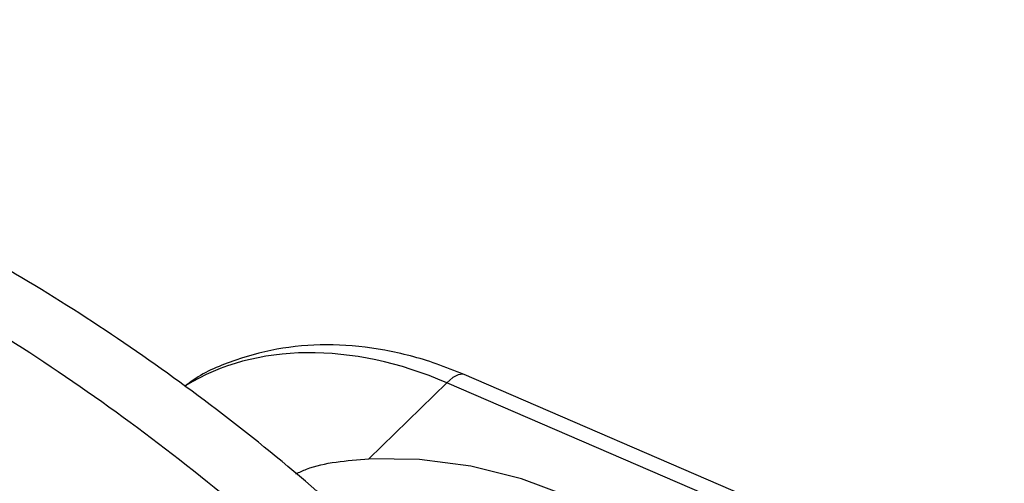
# Model space of a CAD drawing. Header units: inches. Extents: x 0.6 to 16.3, y 0.2 to 11.5.
# Tile 33 of 34: x 14.833 to 15.11, y 10.946 to 11.076. Entities that reach past the tile are written whole.
import ezdxf

# ---------------------------------------------------------------- set-up
doc = ezdxf.new("R2010")
doc.units = ezdxf.units.IN
doc.header["$MEASUREMENT"] = 0

msp = doc.modelspace()

# ---------------------------------------------------------------- linework, layer by layer
at = {"color": 7, "linetype": 'Continuous', "lineweight": 25}
for p, q in [((15.10161037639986, 10.91428605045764), (14.95831646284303, 10.97613724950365)), ((14.93152355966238, 10.95246232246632), (14.95342534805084, 10.97383913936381)), ((15.09671926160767, 10.9119879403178), (14.95342534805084, 10.97383913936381))]:
    msp.add_line(p, q, dxfattribs=at)
at = {"color": 8, "linetype": 'Continuous', "lineweight": 25, "flags": 128}
msp.add_lwpolyline([(14.95831646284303, 10.97613724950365), (14.95790661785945, 10.97625841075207), (14.95662336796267, 10.97611594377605), (14.95511108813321, 10.97529951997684), (14.95342534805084, 10.97383913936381)], dxfattribs=at)
at = {"color": 7, "linetype": 'Continuous', "lineweight": 25, "flags": 128}
msp.add_lwpolyline([(14.99156006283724, 10.86594534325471), (14.99934470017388, 10.86827395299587), (15.0095732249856, 10.87303336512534), (15.01761823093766, 10.87912182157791), (15.02317316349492, 10.88630732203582), (15.02602635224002, 10.89431606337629), (15.0260690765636, 10.90284287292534), (15.02329970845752, 10.91156283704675), (15.01782377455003, 10.92014368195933), (15.00984993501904, 10.92825843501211), (14.9996820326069, 10.93559788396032), (14.98770751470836, 10.94188235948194), (14.97438266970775, 10.9468723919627), (14.96021524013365, 10.95037783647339), (14.9457450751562, 10.95226511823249), (14.93152355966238, 10.95246232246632)], dxfattribs=at)
at = {"color": 8, "linetype": 'Continuous', "lineweight": 25}
msp.add_ellipse((14.93982597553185, 10.8963647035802), major_axis=(0.07062531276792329, -0.06797241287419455), ratio=0.7446399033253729, start_param=2.0354628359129, end_param=2.951407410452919, dxfattribs=at)
at = {"color": 7, "linetype": 'Continuous', "lineweight": 25}
for points, knots in [([(15.10447607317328, 10.49257177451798), (15.1049149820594, 10.49493169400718), (15.10711034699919, 10.50673570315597), (15.10937246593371, 10.52853652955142), (15.11045489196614, 10.55810245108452), (15.10915444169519, 10.5882362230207), (15.10559054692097, 10.61876070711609), (15.09974508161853, 10.6495129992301), (15.09165882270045, 10.68031357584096), (15.08137787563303, 10.71098657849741), (15.0689662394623, 10.74135830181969), (15.0545000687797, 10.77126016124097), (15.03806679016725, 10.80052956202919), (15.01976260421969, 10.82901136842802), (14.99969071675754, 10.85655807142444), (14.97796004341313, 10.88302935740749), (14.95468507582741, 10.90829085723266), (14.92998541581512, 10.93221389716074), (14.90398584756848, 10.95467500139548), (14.87681588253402, 10.97555622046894), (14.8486095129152, 10.99474528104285), (14.81950473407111, 11.01213590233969), (14.78964404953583, 11.02762764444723), (14.75917500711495, 11.04112613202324), (14.72825229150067, 11.05254307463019), (14.69703784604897, 11.06179798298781), (14.66570157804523, 11.068819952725), (14.63442022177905, 11.07355013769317), (14.60337764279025, 11.07594418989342), (14.5727633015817, 11.07597519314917), (14.54276910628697, 11.07363668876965), (14.51358600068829, 11.06894374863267), (14.48539625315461, 11.06193668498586), (14.45837904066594, 11.05266788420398), (14.43266834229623, 11.04124264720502), (14.40849199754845, 11.0276535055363), (14.38835409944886, 11.01418091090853), (14.37701199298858, 11.00446633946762), (14.37259012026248, 11.00067898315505)], [0, 0, 0, 0, 0.007002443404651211, 0.03502530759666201, 0.06317494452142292, 0.09151573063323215, 0.1200236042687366, 0.1486693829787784, 0.1774220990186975, 0.2062523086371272, 0.2351344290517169, 0.2640480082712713, 0.2929770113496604, 0.3219104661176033, 0.350844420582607, 0.3797782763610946, 0.4087139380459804, 0.4376550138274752, 0.4666060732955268, 0.4955706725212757, 0.5245531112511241, 0.5535570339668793, 0.5825843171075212, 0.6116341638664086, 0.6407021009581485, 0.6697748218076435, 0.6988353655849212, 0.7278603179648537, 0.7568199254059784, 0.7856793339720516, 0.8144011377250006, 0.842949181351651, 0.8712931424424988, 0.8994130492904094, 0.9273027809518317, 0.9549718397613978, 0.9824451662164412, 1, 1, 1, 1]), ([(14.95831646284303, 10.97613724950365), (14.95569761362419, 10.97719686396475), (14.94834847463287, 10.98017040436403), (14.93594406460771, 10.98336424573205), (14.92141813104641, 10.98488490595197), (14.90725042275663, 10.98400352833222), (14.8940796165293, 10.98052829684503), (14.88481424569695, 10.97669592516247), (14.88058437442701, 10.97344071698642), (14.87980744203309, 10.97284280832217)], [0, 0, 0, 0, 0.09674936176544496, 0.2715026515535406, 0.4466621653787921, 0.6209260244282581, 0.7930545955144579, 0.9619887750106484, 1, 1, 1, 1]), ([(14.91094767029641, 10.94822928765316), (14.91194292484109, 10.94869347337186), (14.91773791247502, 10.95139624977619), (14.92527823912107, 10.95197935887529), (14.93152355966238, 10.95246232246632)], [0, 0, 0, 0, 0.1717440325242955, 1, 1, 1, 1])]:
    msp.add_open_spline(points, degree=3, knots=knots, dxfattribs=at)
at = {"color": 8, "linetype": 'Continuous', "lineweight": 25}
msp.add_open_spline([(15.0967946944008, 10.47723436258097), (15.09833045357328, 10.48759613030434), (15.10140197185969, 10.50831966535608), (15.1024267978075, 10.54107837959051), (15.1006993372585, 10.57489832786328), (15.09594770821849, 10.60933794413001), (15.08836134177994, 10.6437826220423), (15.07799938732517, 10.67832378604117), (15.06474325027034, 10.71304887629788), (15.04877884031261, 10.74736968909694), (15.03040947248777, 10.78071772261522), (15.00967290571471, 10.81320686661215), (14.98643193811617, 10.84489137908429), (14.96105002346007, 10.87521985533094), (14.93398037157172, 10.90370340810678), (14.9052156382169, 10.93047414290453), (14.87462027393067, 10.95554263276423), (14.84269191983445, 10.97845880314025), (14.80998233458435, 10.99886847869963), (14.77643950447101, 11.01690702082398), (14.74194583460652, 11.03253881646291), (14.70707475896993, 11.04546651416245), (14.67241402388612, 11.05551006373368), (14.63787281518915, 11.06279237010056), (14.60336659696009, 11.06723536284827), (14.56947865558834, 11.06872654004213), (14.53676717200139, 11.06727917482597), (14.50511188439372, 11.06299092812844), (14.47447649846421, 11.0557460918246), (14.44537087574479, 11.04564770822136), (14.41832942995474, 11.03282634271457), (14.39379373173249, 11.01811592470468), (14.37936774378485, 11.00637034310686), (14.37241634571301, 11.00071054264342)], degree=3, knots=[0, 0, 0, 0, 0.0319315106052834, 0.06386301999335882, 0.09672225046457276, 0.1295814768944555, 0.1615130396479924, 0.1934445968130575, 0.2263043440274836, 0.2591640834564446, 0.291086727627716, 0.3230093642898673, 0.3558601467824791, 0.3887109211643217, 0.4206210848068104, 0.4525312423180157, 0.4853691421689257, 0.5182070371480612, 0.5501056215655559, 0.5820042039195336, 0.614829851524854, 0.647655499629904, 0.67954848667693, 0.7114414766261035, 0.7442608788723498, 0.7770802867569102, 0.8089761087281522, 0.8408719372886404, 0.8736938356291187, 0.9065157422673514, 0.9384215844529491, 0.9703274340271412, 1, 1, 1, 1], dxfattribs=at)

doc.saveas('drawing.dxf')
